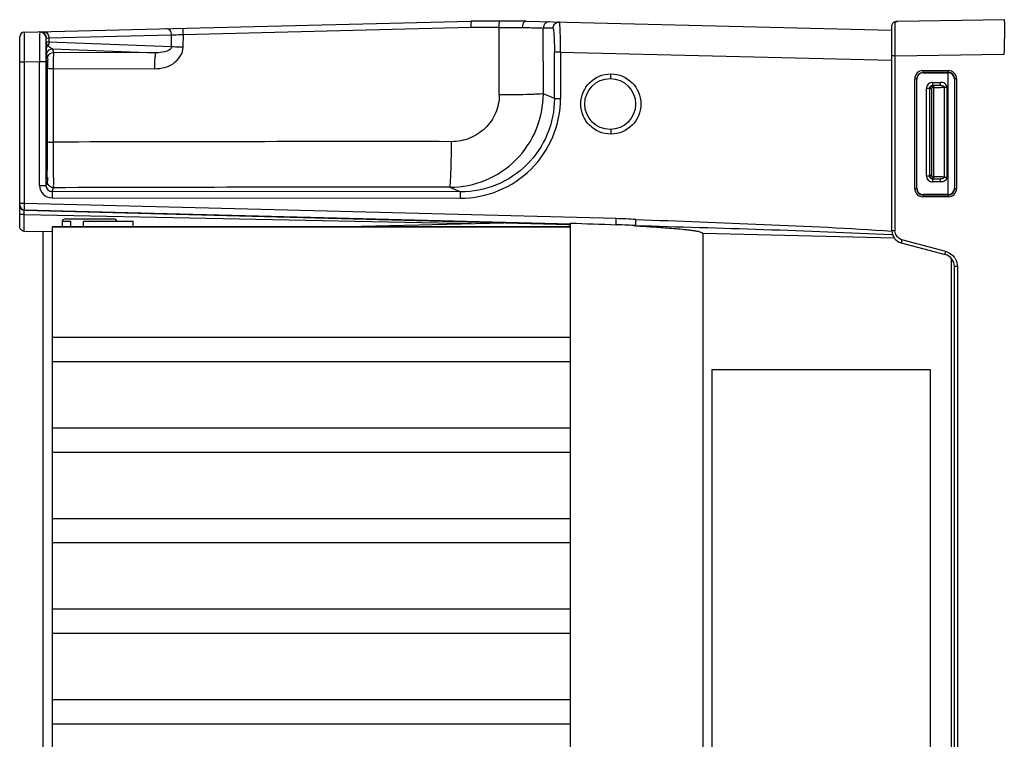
# Model space of a CAD drawing. Header units: inches. Extents: x 0 to 117, y 0 to 83.
# Tile 3 of 64: x 47.6 to 53.81, y 15.7 to 20.24. Entities that reach past the tile are written whole.
import ezdxf

# ---------------------------------------------------------------- set-up
doc = ezdxf.new("R2010")
doc.units = ezdxf.units.IN
doc.header["$LTSCALE"] = 6.431102
doc.header["$MEASUREMENT"] = 0
doc.layers.get('0').update_dxf_attribs({"linetype": 'CONTINUOUS'})

msp = doc.modelspace()

# ---------------------------------------------------------------- linework, layer by layer
at = {"color": 7, "linetype": 'CONTINUOUS'}
for p, q in [((47.6276, 20.1567), (50.4455, 20.2256)), ((48.6308, 20.1428), (50.4438, 20.1874)), ((50.6221, 20.1872), (50.4437, 20.1872)), ((50.7915, 20.2256), (50.4455, 20.2256)), ((50.6228, 19.7614), (50.6221, 20.1872)), ((50.6221, 20.1872), (50.7689, 20.1871)), ((50.7915, 20.2256), (53.0983, 20.1692)), ((50.9008, 19.7691), (50.9001, 20.1826)), ((50.9614, 20.1811), (50.9001, 20.1826)), ((53.0992, 20.2038), (53.0988, 20.1997)), ((53.0988, 18.9053), (53.0988, 20.1997)), ((53.1181, 20.2189), (53.118, 20.2035)), ((53.118, 20.2035), (53.118, 20.178)), ((53.8075, 20.2355), (53.1336, 20.2237)), ((47.5988, 18.9319), (47.5988, 20.1272)), ((47.7653, 20.1081), (47.7656, 20.1179)), ((47.7656, 20.0954), (47.7656, 20.1179)), ((47.7672, 20.1198), (47.7834, 20.1204)), ((47.7834, 20.1204), (48.5569, 20.1393)), ((47.7834, 20.1204), (47.7834, 20.0933)), ((48.5554, 20.0645), (48.5569, 20.1393)), ((48.6292, 20.0619), (48.6308, 20.1428)), ((53.118, 20.178), (53.118, 20.1437)), ((53.118, 20.1437), (53.1181, 20.0559)), ((47.7656, 20.0954), (47.7658, 20.0695)), ((47.7658, 20.0695), (47.7659, 20.0602)), ((47.7659, 20.0602), (47.7659, 20.0558)), ((47.7659, 20.0558), (47.766, 20.0516)), ((47.7809, 20.0683), (47.7782, 20.0725)), ((48.5554, 20.0645), (47.7834, 20.0933)), ((53.1181, 20.0559), (53.1181, 20.0155)), ((47.767, 20.0126), (47.7745, 19.9899)), ((47.8139, 20.0292), (47.8063, 20.0519)), ((47.8063, 20.0519), (48.4585, 20.0275)), ((48.4585, 20.0275), (47.8139, 20.0292)), ((50.9706, 19.7392), (50.9706, 20.0311)), ((51.0089, 20.0311), (50.9706, 20.0311)), ((51.0089, 20.0311), (51.0089, 19.7392)), ((51.0089, 20.0311), (53.0979, 19.9801)), ((53.1181, 20.007), (53.0988, 20.007)), ((53.1181, 20.007), (53.8075, 20.0192)), ((53.1181, 20.0155), (53.1181, 20.007)), ((53.1181, 20.007), (53.1181, 18.9053)), ((47.6276, 19.9678), (47.5988, 19.9678)), ((47.7241, 19.9702), (47.6276, 19.9678)), ((47.6276, 19.9678), (47.6276, 19.0769)), ((47.7241, 19.1911), (47.7241, 19.9702)), ((47.7645, 19.9702), (47.7241, 19.9702)), ((47.7645, 19.9702), (47.7645, 19.1911)), ((47.8096, 19.9282), (47.8095, 19.464)), ((47.8096, 19.9282), (48.4506, 19.9266)), ((51.3269, 19.8639), (51.3261, 19.8937)), ((53.2936, 19.9144), (53.2937, 19.9044)), ((53.4552, 19.9028), (53.2938, 19.9026)), ((53.2956, 19.9008), (53.2938, 19.9026)), ((53.294, 19.9145), (53.4554, 19.9145)), ((53.2957, 19.9008), (53.4532, 19.9008)), ((53.4526, 19.1331), (53.4526, 19.9008)), ((53.4532, 19.9008), (53.4552, 19.9028)), ((53.2425, 19.1706), (53.2425, 19.8632)), ((53.2545, 19.8632), (53.2425, 19.8632)), ((53.2545, 19.8632), (53.2545, 19.1706)), ((53.2563, 19.8615), (53.2545, 19.8632)), ((53.2563, 19.1724), (53.2563, 19.8615)), ((53.3552, 19.8211), (53.3556, 19.8202)), ((53.4049, 19.8211), (53.3552, 19.8211)), ((53.3556, 19.8084), (53.3556, 19.8202)), ((53.3556, 19.8202), (53.3628, 19.8202)), ((53.3628, 19.8084), (53.3556, 19.8084)), ((53.3557, 19.8407), (53.4054, 19.8407)), ((53.3628, 19.8084), (53.3628, 19.8202)), ((53.3628, 19.2333), (53.3628, 19.8084)), ((53.4282, 19.8101), (53.4282, 19.2435)), ((53.4282, 19.8101), (53.4451, 19.8101)), ((53.4451, 19.8101), (53.4451, 19.2435)), ((53.4925, 19.8614), (53.4946, 19.8635)), ((53.4946, 19.1704), (53.4946, 19.8635)), ((53.5062, 19.8635), (53.4946, 19.8635)), ((53.5062, 19.8635), (53.5062, 19.1704)), ((50.9706, 19.7392), (50.9008, 19.7691)), ((53.3164, 19.2521), (53.3164, 19.8014)), ((53.3355, 19.8014), (53.3164, 19.8014)), ((53.3355, 19.8014), (53.3355, 19.2521)), ((53.3355, 19.8014), (53.3359, 19.8006)), ((53.3478, 19.8006), (53.3359, 19.8006)), ((53.3478, 19.8006), (53.3478, 19.253)), ((50.9706, 19.7392), (51.0089, 19.7392)), ((47.7744, 19.449), (47.7746, 19.5161)), ((51.3269, 19.544), (51.3261, 19.5142)), ((53.3164, 19.2521), (53.3355, 19.2521)), ((53.3355, 19.2521), (53.3359, 19.253)), ((53.3478, 19.253), (53.3359, 19.253)), ((47.7241, 19.1911), (47.7645, 19.1911)), ((47.7727, 19.2158), (47.7645, 19.1911)), ((53.3552, 19.2325), (53.3556, 19.2333)), ((53.3552, 19.2325), (53.4049, 19.2325)), ((53.3556, 19.2451), (53.3556, 19.2333)), ((53.3556, 19.2451), (53.3628, 19.2451)), ((53.3628, 19.2333), (53.3556, 19.2333)), ((53.4054, 19.2128), (53.3557, 19.2128)), ((53.4282, 19.2435), (53.4451, 19.2435)), ((47.8038, 19.1517), (47.8121, 19.1764)), ((50.3788, 19.1499), (47.8038, 19.1517)), ((50.3103, 19.1792), (50.3788, 19.1499)), ((53.2425, 19.1706), (53.2545, 19.1706)), ((53.2563, 19.1724), (53.2545, 19.1706)), ((53.2938, 19.1312), (53.2936, 19.1219)), ((53.2956, 19.1331), (53.2938, 19.1312)), ((53.2938, 19.1312), (53.4552, 19.131)), ((53.4532, 19.1331), (53.2957, 19.1331)), ((53.4532, 19.1331), (53.4552, 19.131)), ((53.4925, 19.1725), (53.4946, 19.1704)), ((53.4946, 19.1704), (53.5062, 19.1704)), ((47.6276, 19.0769), (47.5988, 19.0769)), ((51.3601, 18.9817), (47.6276, 19.0769)), ((47.8028, 19.1123), (50.3778, 19.1105)), ((53.4554, 19.1193), (53.294, 19.1193)), ((47.6276, 19.0071), (47.5988, 19.0071)), ((47.6276, 19.0376), (51.0713, 18.9498)), ((47.6276, 19.0346), (51.0623, 18.9447)), ((47.6278, 18.9016), (47.6278, 19.0071)), ((47.6278, 19.0071), (50.4457, 18.9505)), ((47.9216, 18.9638), (47.8658, 18.9638)), ((47.8658, 18.9594), (47.8658, 18.9295)), ((47.8867, 18.9802), (48.1926, 18.98)), ((47.9216, 18.9295), (47.9216, 18.9638)), ((48.0004, 18.9295), (48.0004, 18.9638)), ((48.3153, 18.9638), (48.0004, 18.9638)), ((48.3153, 18.9295), (48.3153, 18.9638)), ((49.5724, 18.9295), (50.6508, 18.9554)), ((51.0526, 18.9459), (51.0526, 18.9472)), ((51.0712, 11.9899), (51.0712, 18.9534)), ((51.4822, 18.9377), (51.4822, 18.9375)), ((47.6279, 18.9016), (47.8035, 18.9015)), ((47.7445, 18.9016), (47.7445, 13.8292)), ((47.8035, 18.9295), (47.8035, 12.3704)), ((51.0712, 18.9295), (47.8035, 18.9295)), ((51.0712, 18.9268), (47.8035, 18.9268)), ((51.9056, 18.89), (51.9056, 12.0533)), ((51.9056, 18.89), (53.1133, 18.86)), ((53.0977, 18.8817), (53.1026, 18.8815)), ((53.1181, 18.9053), (53.0988, 18.9053)), ((53.1572, 18.8292), (53.4341, 18.755)), ((53.4389, 18.774), (53.1619, 18.8482)), ((53.4751, 12.2153), (53.4751, 18.728)), ((53.4925, 12.2644), (53.4925, 18.679)), ((53.5118, 18.679), (53.4925, 18.679)), ((53.5118, 18.679), (53.5118, 12.2644)), ((47.8035, 18.2339), (51.0712, 18.2339)), ((51.0712, 18.0791), (47.8035, 18.0791)), ((51.9648, 12.9126), (51.9648, 18.0307)), ((51.9648, 18.0307), (53.3409, 18.0307)), ((53.3409, 18.0307), (53.3409, 12.9126)), ((47.8035, 17.663), (51.0712, 17.663)), ((51.0712, 17.5082), (47.8035, 17.5082)), ((47.8035, 17.0921), (51.0712, 17.0921)), ((51.0712, 16.9373), (47.8035, 16.9373)), ((47.8035, 16.5213), (51.0712, 16.5213)), ((51.0712, 16.3665), (47.8035, 16.3665)), ((47.8035, 15.9504), (51.0712, 15.9504)), ((51.0712, 15.7956), (47.8035, 15.7956))]:
    msp.add_line(p, q, dxfattribs=at)
for points in [[(53.1335, 20.2237), (53.1297, 20.2236), (53.1254, 20.2233), (53.1213, 20.2228), (53.1174, 20.222), (53.1136, 20.2207), (53.1097, 20.2187), (53.106, 20.2159), (53.1029, 20.2124), (53.1006, 20.2083), (53.0992, 20.2038)], [(51.0597, 18.945), (51.0596, 18.945), (51.0592, 18.945), (51.059, 18.945), (51.0592, 18.945), (51.0598, 18.9449), (51.0607, 18.9447)], [(51.0609, 18.9447), (51.0624, 18.9443), (51.0642, 18.9438), (51.0663, 18.943), (51.0686, 18.942), (51.0709, 18.9408), (51.0712, 18.9406)], [(51.4823, 18.9372), (51.4824, 18.937), (51.4825, 18.9367), (51.4825, 18.9365), (51.4826, 18.9362), (51.4827, 18.9359)]]:
    msp.add_lwpolyline(points, dxfattribs=at)
for centre, radius in [((51.3262, 19.7039), 0.1897), ((51.322, 19.7039), 0.1601)]:
    msp.add_circle(centre, radius, dxfattribs=at)
for centre, radius, start, end in [((51.0008, 20.1817), 0.0387, 88.66688, 99.21865), ((53.1175, 20.1996), 0.0187, 169.71129, 179.93585), ((47.6283, 20.1272), 0.0295, 91.40227, 179.98202), ((47.7261, 20.1174), 0.0394, 81.43351, 91.4612), ((62.7837, 19.9727), 15.0192, 179.7497, 180.00955), ((61.9222, 19.7401), 14.1537, 179.29052, 179.75175), ((36.8428, 19.777), 10.9313, 0.51221, 0.74523), ((25.698, 19.683), 22.0765, 0.2798, 0.49766), ((53.2938, 19.8633), 0.0393, 90.05497, 180.05234), ((53.2956, 19.8615), 0.0393, 89.93953, 179.99782), ((53.4531, 19.8614), 0.0394, 359.96372, 89.98923), ((53.4553, 19.8635), 0.0393, 359.96828, 90.13919), ((53.3556, 19.8014), 0.0393, 89.95966, 180.0621), ((53.3556, 19.8005), 0.0197, 90.10547, 179.96128), ((53.3556, 19.8006), 0.00787, 89.97719, 180.05381), ((6.9181, 19.6038), 40.8566, 359.87711, 0.26224), ((50.3106, 19.7694), 0.5902, 269.96838, 359.9731), ((49.7297, -590.6878), 610.1548, 89.9444354, 90.180316), ((53.3556, 19.2521), 0.0393, 179.94018, 270.04228), ((53.3556, 19.253), 0.0197, 180.03873, 269.8945), ((53.3556, 19.253), 0.00787, 179.95164, 270.0312), ((47.8029, 19.1911), 0.0788, 179.99766, 269.9366), ((47.8039, 19.1911), 0.0394, 179.93627, 269.90673), ((47.8116, 19.2158), 0.0389, 180.07908, 190.60566), ((49.7241, -567.4719), 586.6514, 89.9427472, 90.186736), ((53.2938, 19.1706), 0.0393, 179.94766, 269.94503), ((53.2956, 19.1724), 0.0393, 180.00218, 270.06048), ((53.4531, 19.1724), 0.0394, 270.01076, 0.03627), ((53.4553, 19.1704), 0.0393, 269.8608, 0.03172), ((47.6283, 19.0671), 0.0295, 179.99584, 268.52419), ((47.6283, 19.0641), 0.0295, 180, 268.5), ((52.8803, 67.0462), 48.1268, 267.84576, 268.18958), ((51.2728, 16.1866), 2.7582, 86.6844, 88.19041), ((51.2956, 16.3984), 2.5841, 85.83406, 88.57009), ((51.2393, 13.7829), 5.161, 87.30473, 87.85731), ((51.3827, 18.0686), 0.873, 83.42745, 86.74659), ((53.1775, 18.9053), 0.0787, 180, 255), ((53.1771, 18.9048), 0.0585, 246.23163, 254.96563), ((53.4138, 18.679), 0.0787, 0, 75), ((53.4135, 18.6793), 0.0981, 68.5897, 74.98606), ((53.4134, 18.679), 0.0984, 31.25751, 37.48143)]:
    msp.add_arc(centre, radius, start, end, dxfattribs=at)
for points, knots in [([(48.5569, 20.1393), (48.5568, 20.1492), (48.5512, 20.1687), (48.5323, 20.1788), (48.5237, 20.1786)], [0, 0, 0, 0, 0.535196, 1, 1, 1, 1]), ([(48.6308, 20.1428), (48.6307, 20.1477), (48.6302, 20.1565), (48.6297, 20.1692), (48.6282, 20.1754), (48.6281, 20.1812), (48.6271, 20.1812)], [0, 0, 0, 0, 0.381048, 0.70371, 0.919484, 1, 1, 1, 1]), ([(50.4455, 20.2256), (50.4445, 20.2256), (50.4453, 20.2197), (50.4437, 20.2137), (50.4439, 20.2009), (50.4437, 20.1921), (50.4437, 20.1872)], [0, 0, 0, 0, 0.077574, 0.293164, 0.617018, 1, 1, 1, 1]), ([(50.6221, 20.1872), (50.6221, 20.1922), (50.6223, 20.2009), (50.6223, 20.2137), (50.6238, 20.2197), (50.6233, 20.2256), (50.6243, 20.2256)], [0, 0, 0, 0, 0.382304, 0.705669, 0.921308, 1, 1, 1, 1]), ([(50.7914, 20.2256), (50.7884, 20.2256), (50.7728, 20.2191), (50.7692, 20.1999), (50.7688, 20.1871)], [0, 0, 0, 0, 0.186168, 1, 1, 1, 1]), ([(50.7689, 20.1871), (50.7997, 20.1861), (50.8434, 20.184), (50.8872, 20.1839), (50.9001, 20.1826)], [0, 0, 0, 0, 0.703858, 1, 1, 1, 1]), ([(50.9404, 20.222), (50.9302, 20.2222), (50.9087, 20.2141), (50.9001, 20.1928), (50.9001, 20.1826)], [0, 0, 0, 0, 0.499222, 1, 1, 1, 1]), ([(50.9614, 20.1811), (50.9614, 20.1902), (50.9681, 20.209), (50.9856, 20.2185), (50.9946, 20.22)], [0, 0, 0, 0, 0.500075, 1, 1, 1, 1]), ([(50.9614, 20.1811), (50.9626, 20.1811), (50.9638, 20.1757), (50.9653, 20.1684), (50.9668, 20.154), (50.9687, 20.1274), (50.9702, 20.0856), (50.9706, 20.0503), (50.9706, 20.0311)], [0, 0, 0, 0, 0.022652, 0.08041, 0.172764, 0.296551, 0.619135, 1, 1, 1, 1]), ([(51.0089, 20.0311), (51.009, 20.0553), (51.0088, 20.0997), (51.0079, 20.1526), (51.0062, 20.1861), (51.0053, 20.2046), (51.0034, 20.2132), (51.003, 20.2204), (51.0017, 20.2205)], [0, 0, 0, 0, 0.381533, 0.70493, 0.829033, 0.921544, 0.978934, 1, 1, 1, 1]), ([(53.1181, 20.2189), (53.117, 20.2189), (53.1147, 20.2187), (53.1125, 20.218), (53.1115, 20.2176)], [0, 0, 0, 0, 0.498462, 1, 1, 1, 1]), ([(53.1181, 20.2189), (53.1181, 20.2198), (53.1195, 20.222), (53.1218, 20.2225), (53.1231, 20.2228)], [0, 0, 0, 0, 0.396712, 1, 1, 1, 1]), ([(53.8075, 20.0192), (53.8081, 20.0468), (53.8091, 20.0868), (53.8103, 20.1377), (53.8108, 20.1702), (53.8107, 20.1962), (53.8107, 20.2173), (53.8092, 20.2272), (53.809, 20.2354), (53.8074, 20.2355)], [0, 0, 0, 0, 0.381686, 0.554148, 0.705365, 0.829508, 0.921824, 0.97898, 1, 1, 1, 1]), ([(47.6276, 20.1567), (47.6264, 20.1566), (47.629, 20.1492), (47.6264, 20.1411), (47.6277, 20.1224), (47.6271, 20.0998), (47.6273, 20.0714), (47.6273, 20.0269), (47.6275, 19.9919), (47.6276, 19.9678)], [0, 0, 0, 0, 0.019302, 0.076223, 0.168633, 0.29302, 0.444497, 0.617329, 1, 1, 1, 1]), ([(47.7245, 20.1351), (47.7243, 20.1251), (47.7238, 20.0701), (47.7239, 20.0151), (47.7241, 19.9702)], [0, 0, 0, 0, 0.181662, 1, 1, 1, 1]), ([(47.7251, 20.1568), (47.7251, 20.1557), (47.7247, 20.1484), (47.7246, 20.1412), (47.7245, 20.1351)], [0, 0, 0, 0, 0.153114, 1, 1, 1, 1]), ([(47.7275, 20.1592), (47.7269, 20.1592), (47.7258, 20.1589), (47.7253, 20.1578), (47.7252, 20.1573)], [0, 0, 0, 0, 0.50562, 1, 1, 1, 1]), ([(47.7656, 20.1179), (47.7656, 20.1184), (47.7656, 20.12), (47.7672, 20.1194), (47.7677, 20.119)], [0, 0, 0, 0, 0.450061, 1, 1, 1, 1]), ([(48.5569, 20.1393), (48.5617, 20.1396), (48.5863, 20.1408), (48.611, 20.1419), (48.6308, 20.1428)], [0, 0, 0, 0, 0.195945, 1, 1, 1, 1]), ([(47.7647, 20.0383), (47.7647, 20.0457), (47.7648, 20.069), (47.765, 20.0922), (47.7653, 20.1081)], [0, 0, 0, 0, 0.317528, 1, 1, 1, 1]), ([(47.7782, 20.0725), (47.7764, 20.0742), (47.7706, 20.0807), (47.7658, 20.0891), (47.7656, 20.0953)], [0, 0, 0, 0, 0.292379, 1, 1, 1, 1]), ([(47.7834, 20.0933), (47.779, 20.0936), (47.7746, 20.0951), (47.766, 20.0938), (47.7656, 20.0953)], [0, 0, 0, 0, 0.732486, 1, 1, 1, 1]), ([(47.8063, 20.0519), (47.8041, 20.0521), (47.794, 20.0542), (47.7855, 20.0617), (47.7809, 20.0683)], [0, 0, 0, 0, 0.215712, 1, 1, 1, 1]), ([(48.4506, 19.9266), (48.4911, 19.9275), (48.5735, 19.9439), (48.6295, 20.0222), (48.6292, 20.0619)], [0, 0, 0, 0, 0.505587, 1, 1, 1, 1]), ([(48.5554, 20.0645), (48.5548, 20.0465), (48.5082, 20.0291), (48.4763, 20.0272), (48.4585, 20.0275)], [0, 0, 0, 0, 0.502366, 1, 1, 1, 1]), ([(48.6292, 20.0619), (48.6221, 20.062), (48.5974, 20.0626), (48.5728, 20.0634), (48.5554, 20.0645)], [0, 0, 0, 0, 0.291295, 1, 1, 1, 1]), ([(47.766, 20.0516), (47.766, 20.0457), (47.7664, 20.0327), (47.7659, 20.0196), (47.767, 20.0126)], [0, 0, 0, 0, 0.450431, 1, 1, 1, 1]), ([(47.8139, 20.0292), (47.8132, 20.0288), (47.8131, 20.0254), (47.8112, 20.0159), (47.8109, 19.995), (47.8097, 19.9644), (47.8096, 19.9409), (47.8096, 19.9282)], [0, 0, 0, 0, 0.02489, 0.085335, 0.304518, 0.625594, 1, 1, 1, 1]), ([(48.4506, 19.9266), (48.4506, 19.9392), (48.4511, 19.9622), (48.4518, 19.9945), (48.4556, 20.0128), (48.4557, 20.0266), (48.4585, 20.0275)], [0, 0, 0, 0, 0.372188, 0.691921, 0.911418, 1, 1, 1, 1]), ([(47.7714, 19.9795), (47.77, 19.9795), (47.7723, 19.9708), (47.7694, 19.9617), (47.7704, 19.9399), (47.7697, 19.9246), (47.7696, 19.9154)], [0, 0, 0, 0, 0.064714, 0.25607, 0.570208, 1, 1, 1, 1]), ([(47.7745, 19.9899), (47.7762, 19.985), (47.7733, 19.9668), (47.775, 19.9495), (47.775, 19.9372)], [0, 0, 0, 0, 0.294921, 1, 1, 1, 1]), ([(47.775, 19.9293), (47.7753, 19.9284), (47.78, 19.9296), (47.7858, 19.9281), (47.7971, 19.9285), (47.8051, 19.9283), (47.8096, 19.9282)], [0, 0, 0, 0, 0.077218, 0.289545, 0.61148, 1, 1, 1, 1]), ([(53.294, 19.9145), (53.2809, 19.9145), (53.2535, 19.9037), (53.2425, 19.8764), (53.2425, 19.8632)], [0, 0, 0, 0, 0.500126, 1, 1, 1, 1]), ([(53.4552, 19.9028), (53.4551, 19.903), (53.4549, 19.9063), (53.455, 19.9093), (53.4554, 19.9121)], [0, 0, 0, 0, 0.070967, 1, 1, 1, 1]), ([(53.5062, 19.8635), (53.5062, 19.8765), (53.4954, 19.9035), (53.4684, 19.9145), (53.4554, 19.9145)], [0, 0, 0, 0, 0.500175, 1, 1, 1, 1]), ([(53.3355, 19.8014), (53.3355, 19.8064), (53.3397, 19.8169), (53.3501, 19.8211), (53.3552, 19.8211)], [0, 0, 0, 0, 0.499893, 1, 1, 1, 1]), ([(53.3557, 19.8407), (53.3563, 19.8363), (53.3546, 19.8299), (53.3561, 19.8229), (53.3552, 19.8211)], [0, 0, 0, 0, 0.689135, 1, 1, 1, 1]), ([(53.4049, 19.8211), (53.4017, 19.8209), (53.3877, 19.8204), (53.3737, 19.8202), (53.3628, 19.8202)], [0, 0, 0, 0, 0.223587, 1, 1, 1, 1]), ([(53.3628, 19.8084), (53.3692, 19.8084), (53.391, 19.8086), (53.4128, 19.809), (53.4282, 19.8101)], [0, 0, 0, 0, 0.292023, 1, 1, 1, 1]), ([(53.4049, 19.8211), (53.4058, 19.8229), (53.4046, 19.8299), (53.4052, 19.8362), (53.4054, 19.8407)], [0, 0, 0, 0, 0.310967, 1, 1, 1, 1]), ([(53.4049, 19.8211), (53.4117, 19.8212), (53.4226, 19.8215), (53.4283, 19.8125), (53.4282, 19.8101)], [0, 0, 0, 0, 0.736966, 1, 1, 1, 1]), ([(53.4451, 19.8101), (53.4451, 19.8191), (53.4338, 19.8376), (53.4145, 19.8407), (53.4054, 19.8407)], [0, 0, 0, 0, 0.494491, 1, 1, 1, 1]), ([(47.7686, 19.8014), (47.7686, 19.7968), (47.7693, 19.7901), (47.7679, 19.7854), (47.7688, 19.7827), (47.7683, 19.7827)], [0, 0, 0, 0, 0.732875, 0.931937, 1, 1, 1, 1]), ([(50.6228, 19.7614), (50.6225, 19.7226), (50.6072, 19.6441), (50.5388, 19.5462), (50.4387, 19.4812), (50.3602, 19.4672), (50.3214, 19.4667)], [0, 0, 0, 0, 0.249987, 0.499976, 0.749985, 1, 1, 1, 1]), ([(50.9008, 19.7691), (50.8982, 19.7681), (50.8894, 19.7676), (50.8723, 19.766), (50.8461, 19.765), (50.7966, 19.7633), (50.7212, 19.762), (50.6574, 19.7615), (50.6228, 19.7614)], [0, 0, 0, 0, 0.029569, 0.092757, 0.187657, 0.311248, 0.627316, 1, 1, 1, 1]), ([(50.3778, 19.1105), (50.4597, 19.1105), (50.6254, 19.1429), (50.8352, 19.2825), (50.976, 19.4916), (51.0089, 19.6573), (51.0089, 19.7392)], [0, 0, 0, 0, 0.25001, 0.499961, 0.749935, 1, 1, 1, 1]), ([(50.9706, 19.7392), (50.9706, 19.6624), (50.9398, 19.507), (50.8078, 19.311), (50.611, 19.1802), (50.4556, 19.1498), (50.3788, 19.1499)], [0, 0, 0, 0, 0.250067, 0.500068, 0.75003, 1, 1, 1, 1]), ([(47.7714, 19.2315), (47.7727, 19.2315), (47.7707, 19.2395), (47.7733, 19.2479), (47.7724, 19.2679), (47.7734, 19.2925), (47.7735, 19.3243), (47.7741, 19.377), (47.7743, 19.4193), (47.7744, 19.449)], [0, 0, 0, 0, 0.017556, 0.069407, 0.154691, 0.271578, 0.417805, 0.590324, 1, 1, 1, 1]), ([(47.7749, 19.465), (47.7752, 19.4641), (47.7799, 19.4653), (47.7857, 19.4638), (47.797, 19.4642), (47.805, 19.464), (47.8095, 19.464)], [0, 0, 0, 0, 0.077214, 0.289537, 0.611476, 1, 1, 1, 1]), ([(47.8095, 19.464), (47.8096, 19.4276), (47.8099, 19.3605), (47.8095, 19.2724), (47.812, 19.2132), (47.8105, 19.1842), (47.8121, 19.1764)], [0, 0, 0, 0, 0.379449, 0.700253, 0.917173, 1, 1, 1, 1]), ([(50.3103, 19.1792), (50.3122, 19.1806), (50.3123, 19.1902), (50.3153, 19.2058), (50.3164, 19.2331), (50.3182, 19.268), (50.3195, 19.3107), (50.3209, 19.3777), (50.3214, 19.4304), (50.3214, 19.4667)], [0, 0, 0, 0, 0.024596, 0.084424, 0.177877, 0.301756, 0.451555, 0.622017, 1, 1, 1, 1]), ([(47.7683, 19.4283), (47.7688, 19.4283), (47.7679, 19.4257), (47.7693, 19.4209), (47.7686, 19.4142), (47.7686, 19.4096)], [0, 0, 0, 0, 0.068063, 0.267125, 1, 1, 1, 1]), ([(47.7686, 19.4096), (47.7688, 19.3849), (47.769, 19.35), (47.7695, 19.3066), (47.7697, 19.2807), (47.7704, 19.2608), (47.7698, 19.2446), (47.7719, 19.2379), (47.7704, 19.2315), (47.7714, 19.2315)], [0, 0, 0, 0, 0.415343, 0.5878, 0.732832, 0.848151, 0.931962, 0.982794, 1, 1, 1, 1]), ([(53.3552, 19.2325), (53.3502, 19.2325), (53.3397, 19.2366), (53.3355, 19.2471), (53.3355, 19.2521)], [0, 0, 0, 0, 0.499289, 1, 1, 1, 1]), ([(47.7737, 19.2415), (47.7735, 19.2353), (47.7728, 19.2269), (47.7735, 19.218), (47.7727, 19.2158)], [0, 0, 0, 0, 0.718953, 1, 1, 1, 1]), ([(47.8121, 19.1764), (47.8032, 19.1764), (47.7847, 19.1829), (47.775, 19.1999), (47.7734, 19.2087)], [0, 0, 0, 0, 0.499579, 1, 1, 1, 1]), ([(53.3552, 19.2325), (53.3561, 19.2307), (53.3549, 19.2237), (53.3557, 19.2173), (53.3557, 19.2128)], [0, 0, 0, 0, 0.310708, 1, 1, 1, 1]), ([(53.4282, 19.2435), (53.424, 19.2438), (53.4022, 19.2448), (53.3804, 19.2451), (53.3628, 19.2451)], [0, 0, 0, 0, 0.192443, 1, 1, 1, 1]), ([(53.3628, 19.2333), (53.3665, 19.2333), (53.3806, 19.2332), (53.3946, 19.2329), (53.4049, 19.2325)], [0, 0, 0, 0, 0.269014, 1, 1, 1, 1]), ([(53.4054, 19.2128), (53.4052, 19.2173), (53.4046, 19.2237), (53.4058, 19.2306), (53.4049, 19.2325)], [0, 0, 0, 0, 0.6888, 1, 1, 1, 1]), ([(53.4282, 19.2435), (53.4282, 19.241), (53.4227, 19.232), (53.4117, 19.2323), (53.4049, 19.2325)], [0, 0, 0, 0, 0.264192, 1, 1, 1, 1]), ([(53.4451, 19.2435), (53.4451, 19.2345), (53.4338, 19.216), (53.4145, 19.2128), (53.4054, 19.2128)], [0, 0, 0, 0, 0.494506, 1, 1, 1, 1]), ([(47.8038, 19.1517), (47.8031, 19.1509), (47.804, 19.1462), (47.8027, 19.1386), (47.803, 19.1263), (47.8028, 19.1172), (47.8028, 19.1123)], [0, 0, 0, 0, 0.083991, 0.302172, 0.62392, 1, 1, 1, 1]), ([(50.3778, 19.1105), (50.3778, 19.1155), (50.378, 19.1245), (50.3777, 19.1369), (50.379, 19.1445), (50.378, 19.1491), (50.3788, 19.1499)], [0, 0, 0, 0, 0.375956, 0.697593, 0.91588, 1, 1, 1, 1]), ([(53.2425, 19.1706), (53.2425, 19.1575), (53.2535, 19.1301), (53.2809, 19.1193), (53.294, 19.1193)], [0, 0, 0, 0, 0.499875, 1, 1, 1, 1]), ([(53.455, 19.1192), (53.4547, 19.1205), (53.4543, 19.1221), (53.4551, 19.1294), (53.4549, 19.1279)], [0, 0, 0, 0, 0.464319, 1, 1, 1, 1]), ([(53.4554, 19.1193), (53.4684, 19.1193), (53.4954, 19.1304), (53.5062, 19.1574), (53.5062, 19.1704)], [0, 0, 0, 0, 0.499826, 1, 1, 1, 1]), ([(47.6276, 19.0769), (47.6274, 19.0678), (47.6265, 19.0554), (47.6279, 19.0429), (47.6269, 19.0385), (47.6276, 19.0376)], [0, 0, 0, 0, 0.697811, 0.916036, 1, 1, 1, 1]), ([(47.6276, 19.0071), (47.6275, 19.0106), (47.6275, 19.0169), (47.6269, 19.0261), (47.6281, 19.0303), (47.627, 19.0346), (47.6277, 19.0346)], [0, 0, 0, 0, 0.382197, 0.707168, 0.92348, 1, 1, 1, 1]), ([(47.8863, 18.9801), (47.8811, 18.9801), (47.8702, 18.9756), (47.8658, 18.9646), (47.8658, 18.9594)], [0, 0, 0, 0, 0.499537, 1, 1, 1, 1]), ([(51.0526, 18.9459), (51.0526, 18.9453), (51.0566, 18.9457), (51.0582, 18.945), (51.0602, 18.9448)], [0, 0, 0, 0, 0.251259, 1, 1, 1, 1]), ([(51.3599, 18.9435), (51.3597, 18.9452), (51.3595, 18.9579), (51.3598, 18.9707), (51.3601, 18.9817)], [0, 0, 0, 0, 0.133528, 1, 1, 1, 1]), ([(51.4833, 18.9757), (51.4831, 18.9716), (51.4827, 18.9591), (51.481, 18.9465), (51.482, 18.9381)], [0, 0, 0, 0, 0.327353, 1, 1, 1, 1]), ([(51.4833, 18.9757), (51.7527, 18.967), (52.2913, 18.947), (52.8298, 18.9214), (53.0987, 18.9031)], [0, 0, 0, 0, 0.500005, 1, 1, 1, 1]), ([(47.6279, 18.9015), (47.6196, 18.9017), (47.6039, 18.9095), (47.5988, 18.9251), (47.5988, 18.9319)], [0, 0, 0, 0, 0.548445, 1, 1, 1, 1]), ([(51.4827, 18.9359), (51.5182, 18.9341), (51.5894, 18.9302), (51.6782, 18.9241), (51.7492, 18.9181), (51.7935, 18.9136), (51.8289, 18.9093), (51.8552, 18.9056), (51.8776, 18.9017), (51.8939, 18.8974), (51.9041, 18.8942), (51.9056, 18.89)], [0, 0, 0, 0, 0.250121, 0.500241, 0.625302, 0.750361, 0.812891, 0.87542, 0.937937, 0.969088, 1, 1, 1, 1]), ([(53.1619, 18.8482), (53.1607, 18.8438), (53.1582, 18.8373), (53.1583, 18.8321), (53.1567, 18.8294), (53.1572, 18.8292)], [0, 0, 0, 0, 0.706971, 0.923395, 1, 1, 1, 1]), ([(53.4341, 18.755), (53.4337, 18.7551), (53.4353, 18.7579), (53.4352, 18.7631), (53.4377, 18.7696), (53.4389, 18.774)], [0, 0, 0, 0, 0.076335, 0.292482, 1, 1, 1, 1])]:
    msp.add_open_spline(points, degree=3, knots=knots, dxfattribs=at)
for points in [[(53.1115, 20.2176), (53.1055, 20.2154), (53.1002, 20.2093), (53.0991, 20.203)], [(53.1231, 20.2228), (53.1265, 20.2236), (53.13, 20.2237), (53.1335, 20.2237)], [(47.7617, 20.1399), (47.7551, 20.1512), (47.7406, 20.1595), (47.7275, 20.1592)], [(47.7598, 20.1383), (47.7539, 20.1477), (47.7429, 20.1547), (47.732, 20.1564)], [(47.7502, 20.1597), (47.7595, 20.1599), (47.7693, 20.1542), (47.7749, 20.1468)], [(47.7656, 20.119), (47.7654, 20.1257), (47.7633, 20.1326), (47.7598, 20.1383)], [(47.7672, 20.1198), (47.7672, 20.1267), (47.7652, 20.1339), (47.7617, 20.1399)], [(47.7749, 20.1468), (47.7804, 20.1394), (47.7833, 20.1296), (47.7834, 20.1204)], [(47.766, 20.0516), (47.766, 20.0596), (47.7716, 20.0678), (47.7782, 20.0725)], [(47.7834, 20.0933), (47.7833, 20.0862), (47.7816, 20.0788), (47.7782, 20.0725)], [(47.7725, 20.0327), (47.769, 20.0267), (47.767, 20.0195), (47.767, 20.0126)], [(47.8063, 20.0519), (47.7934, 20.0519), (47.7792, 20.0439), (47.7725, 20.0327)], [(47.7745, 19.9899), (47.7745, 19.9943), (47.7753, 19.9988), (47.7768, 20.003)], [(47.7768, 20.003), (47.7818, 20.0173), (47.7987, 20.0292), (47.8139, 20.0292)], [(48.2129, 18.9638), (48.2109, 18.9724), (48.201, 18.9801), (48.1922, 18.9801)], [(51.0526, 18.9471), (51.0585, 18.947), (51.0661, 18.9457), (51.0692, 18.9407)], [(51.0526, 18.9459), (51.0555, 18.9458), (51.0585, 18.9457), (51.0613, 18.945)], [(51.0613, 18.945), (51.0644, 18.9442), (51.0675, 18.9422), (51.0692, 18.9394)], [(51.482, 18.9381), (52.0207, 18.9227), (52.5594, 18.9067), (53.0977, 18.8817)], [(53.1207, 18.8881), (53.119, 18.8936), (53.1181, 18.8995), (53.1181, 18.9053)], [(53.1535, 18.8512), (53.1385, 18.8578), (53.1255, 18.8723), (53.1207, 18.8881)], [(53.4493, 18.7706), (53.4657, 18.7642), (53.4808, 18.7528), (53.4915, 18.7389)], [(53.4976, 18.73), (53.5067, 18.7149), (53.5118, 18.6966), (53.5118, 18.679)]]:
    msp.add_open_spline(points, degree=3, dxfattribs=at)

doc.saveas('drawing.dxf')
